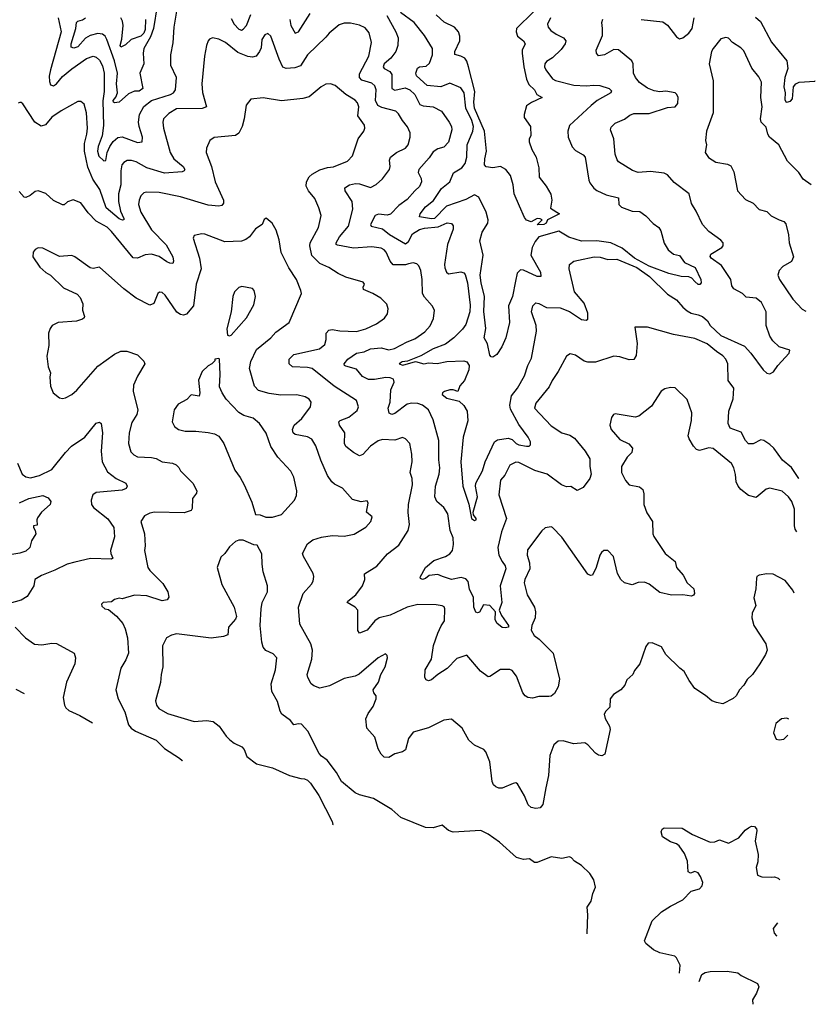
# Model space of a CAD drawing. Extents: x 2057697 to 2160550, y 827490 to 1016834.
# Tile 80 of 256: x 2128545 to 2133741, y 827490 to 833924. Entities that reach past the tile are written whole.
import ezdxf

# ---------------------------------------------------------------- set-up
doc = ezdxf.new("R2010")
doc.units = 0

msp = doc.modelspace()

# ---------------------------------------------------------------- linework, layer by layer
at = {"layer": '0CON20XD'}
for points in [[(2128797.1, 833935), (2128816.5, 833845), (2128745.3, 833595.3), (2128738.1, 833555), (2128739.4, 833519.4), (2128746.9, 833496.9), (2128765, 833492.2), (2128785, 833504.6), (2128825, 833551.5), (2128885, 833601.5), (2128980.8, 833669.2), (2129025, 833685.6), (2129045, 833678.1), (2129065, 833658.6), (2129085, 833622), (2129095.8, 833575), (2129096.2, 833455), (2129087.5, 833392.5), (2129091.9, 833231.9), (2129084.4, 833165), (2129057, 833095), (2129052.6, 833065), (2129062.6, 833032.6), (2129095, 833001.4), (2129107.2, 833002.8), (2129115.8, 833055), (2129134.3, 833095), (2129155, 833127.7), (2129185, 833153.9), (2129215, 833157.8), (2129315, 833122), (2129343.6, 833126.4), (2129347.7, 833155), (2129325.3, 833225), (2129320, 833255), (2129328.3, 833305), (2129355, 833355.9), (2129405.1, 833394.9), (2129529.4, 833435), (2129548.6, 833445), (2129563.1, 833465), (2129568.5, 833545), (2129532.7, 833625), (2129531.5, 833695), (2129547, 833773), (2129553.9, 833875), (2129576.1, 834006.1)], [(2129442.5, 834015), (2129418.5, 833865), (2129399.2, 833810.8), (2129356.2, 833735), (2129351.1, 833705), (2129355.6, 833635), (2129328.8, 833575), (2129348.8, 833475), (2129325, 833456.2), (2129294.3, 833455.7), (2129255, 833440), (2129195, 833384.4), (2129165, 833380), (2129157.5, 833385), (2129155, 833396.2), (2129172.5, 833417.5), (2129182.6, 833445), (2129176.9, 833505), (2129183, 833575), (2129164.5, 833655), (2129114.2, 833795), (2129103.2, 833815), (2129085, 833829.7), (2129055, 833832.5), (2129005, 833820.7), (2128975, 833802.2), (2128925, 833745.8), (2128897.7, 833737.8), (2128880.4, 833745), (2128880.8, 833765), (2128911.4, 833865), (2128915.3, 833905), (2128925.2, 833914.8), (2128955, 833922.4), (2128975, 833934.8)], [(2131136.9, 833557), (2131131.2, 833575), (2131142.6, 833607.4), (2131155, 833614.5), (2131200.2, 833619.8), (2131221.1, 833638.9), (2131240, 833695), (2131240, 833735), (2131189.5, 833819.6), (2131121.6, 833905), (2131031.2, 833971.2)], [(2131899.7, 833975), (2131790.6, 833865), (2131787.9, 833845), (2131796.2, 833816.2), (2131836.3, 833786.3), (2131846.4, 833765), (2131826.9, 833725), (2131826.1, 833705), (2131836.7, 833615), (2131855.6, 833535), (2131871.1, 833501.1), (2131908, 833465), (2131922, 833435), (2131956.7, 833415), (2131887.2, 833382.8), (2131855, 833360), (2131838.8, 833305), (2131838.8, 833285), (2131881.2, 833225), (2131882.5, 833165), (2131873.3, 833145), (2131872.5, 833125), (2131889.2, 833075), (2131918.1, 833025), (2131935.6, 832955), (2131937.5, 832895), (2131984.2, 832835), (2132014.1, 832784.1), (2132020, 832745), (2132012.3, 832692.3), (2132070, 832655), (2131992.5, 832615), (2131983.3, 832595), (2131967.5, 832585), (2131924, 832584), (2131957.5, 832615), (2131945, 832623.3), (2131925, 832623.8), (2131886.2, 832603.8), (2131854, 832614), (2131841, 832631), (2131810.2, 832705), (2131773.2, 832785), (2131767.9, 832845), (2131750, 832905), (2131720.5, 832945), (2131685, 832965.3), (2131635, 832955.4), (2131592.3, 832962.3), (2131580.6, 832975), (2131582.1, 833015), (2131593.7, 833065), (2131580, 833195), (2131514.9, 833345), (2131511, 833385), (2131517, 833455), (2131476.5, 833616.5), (2131465, 833652.2), (2131451.4, 833671.4), (2131425, 833686), (2131385.8, 833695.8), (2131387.1, 833715), (2131418.9, 833785), (2131419.5, 833815), (2131410.9, 833845), (2131385.5, 833875), (2131318, 833908), (2131265, 833954.8)], [(2129366.1, 833925), (2129365, 833858.5), (2129354.8, 833835), (2129335, 833815.2), (2129272.2, 833795), (2129235, 833759.5), (2129205, 833744), (2129200.6, 833755), (2129212.9, 833797.1), (2129219.6, 833885), (2129215.8, 833915), (2129205, 833934.7)], [(2129925, 833931.1), (2129945, 833895.4), (2129975, 833860.9), (2129994.5, 833855.5), (2130005, 833861.1), (2130025, 833885.6), (2130055, 833957.3)], [(2130308.3, 833925), (2130315, 833886), (2130345, 833836), (2130365, 833844.2), (2130442.6, 833965)], [(2130941.7, 833951.7), (2131000.9, 833845), (2131016.2, 833805), (2131013.8, 833755), (2131001.1, 833715), (2130968.3, 833671.7), (2130925, 833635.5), (2130919.5, 833615), (2130925.8, 833605), (2130962.5, 833585), (2130976.3, 833566.3), (2130975.6, 833475), (2130995, 833462.9), (2131061.5, 833478.6), (2131092.5, 833465), (2131124.7, 833435), (2131158.8, 833368.8), (2131180.4, 833360.4), (2131245, 833354.6), (2131298.6, 833325), (2131350.8, 833255), (2131365.7, 833225), (2131366.7, 833205), (2131345, 833122.9), (2131315, 833090.6), (2131275, 833078.9), (2131245, 833060), (2131219.4, 833020.6), (2131150.6, 832945), (2131147.5, 832925), (2131167.3, 832885), (2131168.8, 832865), (2131155.3, 832834.7), (2131125.6, 832805), (2131075, 832749.2), (2131020.5, 832709.6), (2130966.6, 832653.4), (2130944.2, 832645.8), (2130887.6, 832652.4), (2130865.6, 832645), (2130836.7, 832585), (2130839.4, 832575), (2130915, 832557.8), (2130959.5, 832519.5), (2131065, 832460), (2131084.5, 832475), (2131109.2, 832525), (2131155, 832552.2), (2131188.4, 832561.6), (2131278.9, 832571.1), (2131337.3, 832597.3), (2131365, 832592), (2131376.7, 832576.7), (2131376.9, 832555), (2131337.8, 832455), (2131320, 832325), (2131322.1, 832302.1), (2131333, 832273), (2131345, 832262.5), (2131425, 832275.6), (2131445, 832268.6), (2131455, 832258), (2131469.6, 832205), (2131487.7, 832057.7), (2131485.4, 832015), (2131458.3, 831931.7), (2131437.6, 831902.3), (2131380.5, 831845), (2131325, 831804.1), (2131245, 831773.8), (2131165, 831727.5), (2131076.8, 831693.2), (2131041.9, 831688.1), (2131022.5, 831675), (2131046.5, 831666.5), (2131129.4, 831690.6), (2131185, 831675.2), (2131215, 831682.5), (2131272, 831678), (2131335, 831691), (2131444.7, 831694.7), (2131465, 831689.1), (2131480.4, 831665), (2131478.2, 831635), (2131450.9, 831565), (2131418.9, 831531.1), (2131406.7, 831495), (2131375.4, 831505.4), (2131355, 831505.3), (2131319.2, 831495), (2131305.7, 831485), (2131304.3, 831475), (2131335, 831451.1), (2131415, 831432), (2131445, 831403.1), (2131468.2, 831365), (2131472.3, 831302.3)], [(2132011.4, 833935), (2131992.9, 833895), (2131995.8, 833875), (2132013.7, 833853.7), (2132048.3, 833828.3), (2132096, 833805), (2132111.4, 833785), (2132106.9, 833765), (2132080.7, 833729.3), (2132025, 833673.6), (2131985, 833649.4), (2131973.5, 833635), (2131972.7, 833615), (2131980.9, 833595), (2132025, 833537.3), (2132045, 833526.7), (2132165, 833496.2), (2132245, 833490.4), (2132295, 833496.8), (2132333, 833493), (2132394.3, 833474.3), (2132409.5, 833459.6), (2132406.5, 833445), (2132316.1, 833395), (2132277, 833363), (2132135, 833232.5), (2132124, 833195), (2132127.1, 833155), (2132153.3, 833093.3), (2132175, 833068.8), (2132225, 833040), (2132237.6, 833025), (2132261.1, 832875), (2132268.3, 832858.3), (2132295, 832821.9), (2132315, 832807.1), (2132375, 832778.2), (2132455, 832758.8), (2132456.8, 832716.8), (2132475, 832698.6), (2132545, 832671.4), (2132595, 832670.8), (2132635, 832642.5), (2132681.7, 832591.7), (2132720, 832565), (2132732.5, 832545), (2132753.8, 832463.8), (2132779.8, 832419.8), (2132815, 832390.8), (2132855, 832381.9), (2132887.6, 832337.6), (2132955.4, 832305), (2132993.6, 832225), (2132996.7, 832205), (2132986.9, 832193.1), (2132975, 832192.5), (2132953.7, 832213.7), (2132935, 832234.2), (2132915, 832242.9), (2132864.4, 832245.6), (2132785, 832265.3), (2132655, 832313.7), (2132561, 832365), (2132480.7, 832430.7), (2132405.5, 832465.5), (2132315, 832479.4), (2132215, 832477.5), (2132132.4, 832502.4), (2132065, 832542.3), (2131935.5, 832505), (2131910.5, 832475), (2131892.7, 832435), (2131884.1, 832385), (2131945.4, 832275), (2131947.5, 832245), (2131925, 832244.7), (2131835, 832286.8), (2131815, 832288.8), (2131793.5, 832266.5), (2131783.3, 832215), (2131762.7, 832115), (2131737.9, 832055), (2131744.4, 831945), (2131719.1, 831845), (2131694, 831785), (2131661.2, 831735), (2131635, 831717.5), (2131625, 831720), (2131615, 831732.5), (2131600, 831805), (2131578.1, 831845), (2131590, 831905), (2131577.1, 832017.1), (2131581.5, 832115), (2131557.8, 832205), (2131552.2, 832255), (2131571.9, 832385), (2131550.5, 832479.5), (2131565.6, 832535), (2131602.5, 832595), (2131604.5, 832615), (2131590.4, 832665), (2131543.3, 832765), (2131515, 832779.3), (2131458.4, 832748.4), (2131332.9, 832705), (2131255, 832624.8), (2131235, 832621.6), (2131155.5, 832635.5), (2131161.4, 832655), (2131195, 832700.7), (2131247.3, 832742.7), (2131299, 832821), (2131355, 832864), (2131377.3, 832922.7), (2131431.9, 832955), (2131454.6, 832985), (2131465.3, 833025), (2131467.3, 833105), (2131503.8, 833195), (2131508.3, 833225), (2131498.4, 833265), (2131459.3, 833345), (2131448.6, 833445), (2131425, 833477.8), (2131355, 833508.2), (2131295, 833485.3), (2131205, 833494.1), (2131136.9, 833557)], [(2131472.3, 831302.3), (2131441.2, 831195), (2131425.6, 831035), (2131440, 830875), (2131478.1, 830758.1), (2131494.6, 830665), (2131515, 830651.9), (2131526.7, 830655), (2131526.1, 830663.9), (2131508.3, 830688.3), (2131505.8, 830705), (2131534.6, 830805.4), (2131521.2, 830875), (2131522.9, 830895), (2131566.6, 830975), (2131585.8, 831035), (2131646.2, 831165), (2131665, 831177.8), (2131735, 831190), (2131761.6, 831181.6), (2131786.5, 831155), (2131805.2, 831145.3), (2131855, 831136), (2131872.3, 831137.7), (2131881.1, 831145), (2131880, 831165), (2131865.4, 831195), (2131805, 831278.8), (2131749.8, 831379.8), (2131746.1, 831405), (2131757.2, 831465), (2131795.4, 831515), (2131842.6, 831597.4), (2131863.6, 831665), (2131887.6, 831712.4), (2131919.2, 831889.2), (2131916.9, 831925), (2131887.1, 832015), (2131895.8, 832055), (2131915, 832072.5), (2131935, 832068.9), (2131985, 832043.5), (2132075, 832041.1), (2132135.9, 832015.9), (2132215, 831965.4), (2132245, 831959.2), (2132255, 831967.5), (2132254.4, 832005.6), (2132231.4, 832071.4), (2132169.2, 832145), (2132132.9, 832295), (2132136.2, 832325), (2132165, 832345.8), (2132195, 832353.1), (2132296.4, 832373.6), (2132335, 832371.5), (2132385, 832357.7), (2132445, 832359.6), (2132576.2, 832305), (2132657.3, 832245), (2132775, 832130.6), (2132835, 832093.1), (2132875, 832045.6), (2132905, 832021.1), (2132931.2, 832005), (2132976.2, 831996.2), (2133003.4, 831983.4), (2133036, 831955), (2133054.3, 831925), (2133125, 831859.4), (2133279.7, 831789.7), (2133320, 831745), (2133400, 831635), (2133425, 831613.3), (2133445, 831610), (2133467, 831623), (2133495.7, 831664.3), (2133570, 831745), (2133573.8, 831765), (2133505, 831785.5), (2133464.4, 831825), (2133443.1, 831855), (2133420, 831925), (2133420, 832015), (2133388.8, 832075), (2133355, 832104), (2133290.5, 832110.5), (2133266.2, 832135), (2133209.6, 832165), (2133196.5, 832185), (2133190, 832225), (2133128.5, 832318.5), (2133060, 832365), (2133054.1, 832375.9), (2133058.3, 832391.7), (2133131.2, 832435), (2133138.8, 832445), (2133138.8, 832465), (2133123.3, 832483.3), (2133045, 832540), (2133004.7, 832584.6), (2132963.5, 832673.5), (2132932.1, 832722.1), (2132917.5, 832785), (2132819.2, 832859.2), (2132775, 832910.8), (2132755, 832920.8), (2132665, 832931.5), (2132585, 832925.6), (2132548.2, 832938.2), (2132456.2, 832995), (2132447, 833007), (2132434.2, 833045), (2132426, 833145), (2132404.2, 833205), (2132408.8, 833221.2), (2132435, 833247.1), (2132495, 833273.1), (2132529.8, 833300.2), (2132555, 833311.1), (2132655, 833310.5), (2132775, 833350), (2132825.6, 833354.4), (2132844, 833375), (2132845.8, 833415), (2132837.5, 833435), (2132825, 833445.7), (2132765.5, 833455.5), (2132725, 833452.3), (2132688.1, 833458.1), (2132645, 833477.1), (2132593.8, 833513.8), (2132566.4, 833545), (2132554, 833574), (2132551.5, 833635), (2132543.5, 833655), (2132455, 833727.5), (2132425, 833728.6), (2132365, 833694.2), (2132325, 833686.7), (2132312, 833705), (2132310, 833725), (2132350.6, 833819.4), (2132351.1, 833865), (2132346.7, 833905), (2132353.6, 833926.4)], [(2132604, 833924), (2132745, 833910.6), (2132775, 833887.1), (2132835, 833811.4), (2132855, 833797.8), (2132875, 833804.5), (2132914.3, 833835), (2132936.4, 833865), (2132949.6, 833935)], [(2133350.2, 833940.2), (2133382.4, 833912.4), (2133455.9, 833775.9), (2133556.2, 833655), (2133562.7, 833605), (2133543.1, 833545), (2133535.5, 833485), (2133544.4, 833445), (2133541.8, 833401.8), (2133547.7, 833387.7), (2133555, 833385.7), (2133578.3, 833391.7), (2133592.7, 833407.3), (2133598.8, 833485), (2133615, 833505.4), (2133635, 833514.5), (2133737.3, 833522.7), (2133741.1, 833525.2)], [(2133634.5, 830925), (2133634.5, 830926.3), (2133586.7, 830996.7), (2133526.7, 831045), (2133469.2, 831125), (2133445, 831147.5), (2133405, 831174), (2133385, 831178.8), (2133335, 831151.8), (2133305, 831151.9), (2133284.7, 831174.7), (2133257.9, 831227.9), (2133184.4, 831255), (2133171.8, 831285), (2133176.2, 831365), (2133205.6, 831445.6), (2133208.6, 831515), (2133172.5, 831565), (2133169.4, 831675), (2133156.7, 831705), (2133138, 831728), (2133094.8, 831754.8), (2133035, 831804.6), (2132955, 831840.8), (2132815, 831866.9), (2132645, 831915.5), (2132562.5, 831915), (2132578.3, 831808.3), (2132571.2, 831728.8), (2132555, 831703.8), (2132525, 831700.8), (2132465, 831721.4), (2132425, 831724.4), (2132305, 831685.5), (2132255, 831686.7), (2132231.7, 831691.7), (2132175, 831732), (2132139.3, 831740.7), (2132115.9, 831724.1), (2132062.5, 831625), (2132023, 831567), (2132003.3, 831525), (2131915, 831418.8), (2131907.5, 831385), (2132015, 831269.4), (2132086.2, 831225), (2132138, 831208), (2132168.8, 831188.8), (2132237.8, 831105), (2132268.2, 831055), (2132267.9, 831005), (2132276.7, 830955), (2132267.9, 830925), (2132225, 830866.4), (2132185, 830847.1), (2132145, 830873.3), (2132115, 830871.2), (2132084.1, 830884.1), (2131989.2, 830955), (2131908.5, 830978.6), (2131805, 831031.1), (2131785, 831033.1), (2131746.3, 831013.7), (2131712.8, 830947.2), (2131684.3, 830915), (2131675, 830820), (2131724.6, 830665), (2131691.7, 830578.3), (2131668.4, 830475), (2131674.8, 830425), (2131695, 830382.5), (2131715.8, 830355), (2131719.2, 830335), (2131682.5, 830225), (2131693.2, 830115), (2131677.1, 830065), (2131690.5, 830030.4), (2131737.5, 829965), (2131737.8, 829955), (2131715, 829949.6), (2131695, 829953.2), (2131660.4, 829980.4), (2131649.2, 830005), (2131652, 830055), (2131615, 830095.8), (2131575, 830101.2), (2131546.8, 830053.2), (2131535, 830048.1), (2131525, 830052), (2131510.6, 830085), (2131508, 830148), (2131483, 830203), (2131473.2, 830253.2), (2131459.6, 830269.6), (2131427.8, 830277.8), (2131365.7, 830265.7), (2131305.4, 830285.4), (2131275, 830297.8), (2131218.3, 830291.7), (2131195, 830271.9), (2131175, 830265.5), (2131162.1, 830272.1), (2131160.8, 830280.8), (2131195.6, 830345), (2131249.5, 830390.5), (2131326.7, 830415), (2131355, 830434), (2131370.6, 830455), (2131378.5, 830495), (2131375, 830537.5), (2131355.6, 830585.6), (2131340, 830695), (2131315, 830735.7), (2131270, 830775), (2131255.6, 830805), (2131261.5, 830875), (2131285.3, 830954.7), (2131288.8, 830995), (2131282.4, 831047.6), (2131282.1, 831175), (2131245, 831310), (2131214.3, 831375), (2131175.7, 831405), (2131144.7, 831415.4), (2131105, 831417.5), (2131075, 831410.4), (2130995, 831349.6), (2130974.6, 831344.6), (2130958.3, 831351.7), (2130950.5, 831385), (2130964.5, 831425), (2130967.7, 831505), (2130990, 831555), (2130986, 831575), (2130965, 831584.4), (2130935.4, 831585.4), (2130862.4, 831572.4), (2130822, 831572), (2130782.7, 831592.7), (2130745, 831640), (2130675, 831660), (2130666, 831665), (2130664.4, 831675), (2130687.1, 831705), (2130745, 831744.6), (2130795, 831753.5), (2130836.1, 831773.9), (2130905, 831779.2), (2130955, 831765.4), (2130992.9, 831775), (2131075, 831819.6), (2131125, 831838.9), (2131191.9, 831885), (2131226, 831924), (2131247.8, 831972.2), (2131252.9, 832025), (2131239.2, 832055), (2131189.5, 832109.5), (2131176.4, 832135), (2131174.4, 832225), (2131165.5, 832285.5), (2131152.5, 832315), (2131138.3, 832328.3), (2131115, 832334.4), (2131085, 832329.4), (2131065, 832321.1), (2130985, 832321.5), (2130964.7, 832344.7), (2130937.8, 832405), (2130925, 832420), (2130905, 832430.4), (2130845, 832440), (2130725, 832431.1), (2130620.5, 832450.5), (2130612.5, 832455), (2130611.1, 832465), (2130632.7, 832505), (2130691.3, 832575), (2130720, 832685), (2130716.4, 832736.4), (2130670.6, 832805), (2130669.2, 832825), (2130698, 832845), (2130737.7, 832852.3), (2130765, 832850.7), (2130835, 832827.1), (2130873.2, 832846.8), (2130915, 832883.8), (2130959.2, 832945), (2130964.2, 832965), (2130960.8, 833005), (2130967.5, 833025), (2131005.7, 833055), (2131065.3, 833084.7), (2131081.1, 833105), (2131095.6, 833155), (2131094.4, 833185), (2131076.7, 833223.3), (2131045, 833264), (2131018.9, 833308.9), (2131002.5, 833325), (2130909.4, 833349.4), (2130883, 833362.9), (2130867.8, 833395), (2130873.1, 833465), (2130865, 833492.2), (2130845, 833508.6), (2130779.4, 833529.4), (2130764.1, 833545), (2130765, 833570), (2130824.6, 833685), (2130843.3, 833775), (2130828, 833838), (2130800.2, 833870.2), (2130765, 833887.8), (2130705, 833900), (2130665, 833901.1), (2130630.6, 833889.4), (2130565.4, 833834.6), (2130545, 833808.6), (2130425, 833694.4), (2130378.5, 833621.4), (2130341.8, 833608.2), (2130285, 833605.4), (2130263.2, 833613.2), (2130238.5, 833665), (2130185, 833816.7), (2130165, 833833.8), (2130145, 833823.8), (2130127.1, 833795), (2130120.9, 833739.1), (2130111.4, 833715), (2130089.2, 833685), (2130065, 833677.9), (2130035, 833682.5), (2129969.8, 833709.8), (2129888, 833775), (2129845, 833796.7), (2129805, 833804), (2129785, 833796.2), (2129776.2, 833785), (2129764.3, 833755.7), (2129750.8, 833685), (2129733.6, 833505), (2129737.8, 833447.8), (2129764, 833355), (2129735.9, 833344.1), (2129568.8, 833341.2), (2129519.8, 833310.2), (2129484.3, 833275), (2129478.6, 833255), (2129484.4, 833215), (2129526.9, 833055), (2129551.8, 833015), (2129611.9, 832965), (2129624.2, 832945), (2129618, 832935), (2129605, 832930.5), (2129491, 832921.1), (2129375, 832955.8), (2129305, 832993.8), (2129275, 833003.6), (2129246.5, 833003.5), (2129225, 832991.4), (2129212.9, 832975), (2129204.3, 832935.7), (2129204.3, 832845), (2129191, 832785), (2129190.2, 832735), (2129203.3, 832673.3), (2129225.5, 832624.5), (2129224.2, 832615.8), (2129216.4, 832613.6), (2129195, 832622.8), (2129109.1, 832695), (2129067.5, 832815), (2129021.4, 832881.4), (2128990.1, 832960.1), (2128968.6, 833065), (2128968.4, 833115), (2128984.1, 833175), (2128986.6, 833215), (2128980.5, 833315), (2128965, 833371.2), (2128945, 833388), (2128925, 833390), (2128815, 833327.8), (2128755, 833285.6), (2128713.3, 833236.7), (2128685, 833228.6), (2128644.4, 833254.4), (2128565, 833373.3), (2128555, 833383.3), (2128545, 833382.5), (2128535, 833377.5)], [(2133713.2, 832845.2), (2133662.4, 832882.4), (2133632.5, 832925), (2133558.7, 832998.7), (2133503.3, 833105), (2133442.9, 833155), (2133431.2, 833175), (2133421.2, 833221.2), (2133387.5, 833255), (2133382.2, 833275), (2133393.1, 833355), (2133384.4, 833415), (2133388.6, 833515), (2133371.3, 833551.3), (2133326, 833606), (2133275, 833720), (2133255, 833740), (2133201.2, 833775), (2133175, 833803.3), (2133156.4, 833806.4), (2133125, 833798), (2133074, 833735), (2133064, 833715), (2133047.5, 833635), (2133073.3, 833525), (2133074.4, 833315), (2133031.1, 833195), (2133022.9, 833135), (2133031.2, 833105), (2133022, 833055), (2133043.3, 833023.3), (2133092.5, 832992.5), (2133168.7, 832978.7), (2133189.1, 832969.1), (2133209.1, 832929.1), (2133232.5, 832805), (2133285, 832748.8), (2133336.2, 832725), (2133375, 832684), (2133425, 832670), (2133452.4, 832642.4), (2133505.5, 832615.5), (2133535, 832605.8), (2133549.5, 832589.6), (2133567, 832517), (2133571.1, 832465), (2133598, 832375), (2133585, 832343.8), (2133529.7, 832310.3), (2133505.8, 832285), (2133496.9, 832255), (2133507.5, 832225), (2133595, 832097.1), (2133655, 832031.9), (2133679.3, 832018.7)], [(2133620.2, 830577.1), (2133610.6, 830595), (2133605.5, 830615.5), (2133606.2, 830725), (2133588.5, 830775), (2133566.7, 830806.7), (2133525, 830842.9), (2133445, 830863.1), (2133420, 830855), (2133355, 830802), (2133305, 830814.5), (2133255, 830853.6), (2133237.9, 830875), (2133224.6, 830905), (2133219.1, 830950.9), (2133209.5, 830995), (2133193.9, 831023.9), (2133075, 831120.8), (2133045, 831126.7), (2132985, 831108.9), (2132965, 831115.7), (2132946, 831136), (2132916.4, 831185), (2132910.9, 831205), (2132932.2, 831305), (2132935.6, 831355), (2132905, 831442.5), (2132825, 831518.8), (2132795, 831521.2), (2132758.3, 831511.7), (2132735, 831496.7), (2132671.3, 831398.7), (2132587.9, 831332.1), (2132565, 831327.1), (2132435, 831348.8), (2132422.5, 831345), (2132410, 831325), (2132400, 831275), (2132408.8, 831245), (2132465, 831181.2), (2132523, 831153), (2132548, 831125), (2132542.5, 831095), (2132511.9, 831065), (2132474.5, 831005), (2132475.5, 830965), (2132502.5, 830912.5), (2132524.6, 830884.6), (2132592.2, 830872.2), (2132614.4, 830854.4), (2132621.9, 830825), (2132621.5, 830755), (2132640.5, 830700.5), (2132677.1, 830645), (2132680, 830565), (2132685.8, 830545.8), (2132760, 830435), (2132825, 830383.3), (2132833.8, 830345), (2132878.8, 830295), (2132904.2, 830244.2), (2132946.7, 830205), (2132952.5, 830175), (2132946.4, 830163.6), (2132933, 830157), (2132875, 830165.8), (2132802.7, 830162.7), (2132725, 830180.8), (2132655, 830235.8), (2132625, 830249.2), (2132585, 830246), (2132545, 830232), (2132495, 830243.3), (2132470, 830265), (2132449.4, 830305), (2132422.9, 830415), (2132385, 830456.2), (2132360, 830455), (2132345, 830442.5), (2132334.2, 830425.8), (2132310, 830345), (2132285, 830293.8), (2132272, 830292), (2132255, 830301.2), (2132085, 830542), (2132025, 830606.2), (2132015, 830610), (2131976.4, 830603.6), (2131955, 830583.3), (2131861.2, 830458.8), (2131860, 830425), (2131874.4, 830375), (2131877.1, 830335), (2131843.1, 830265), (2131839.4, 830245), (2131859.4, 830165), (2131908, 830085), (2131914, 830055), (2131910.8, 830015), (2131888.6, 829965), (2131885.7, 829935), (2131905, 829900), (2131936.7, 829876.7), (2132029.4, 829785), (2132070.8, 829615), (2132060.8, 829565), (2132038.3, 829521.7), (2132016.4, 829503.6), (2132000.3, 829500.3), (2131935, 829500.6), (2131895, 829489.6), (2131863.9, 829493.9), (2131845.4, 829505.4), (2131831.2, 829525), (2131788.9, 829635), (2131761.7, 829671.7), (2131745, 829678.6), (2131685, 829677.1), (2131615, 829631.2), (2131605, 829630), (2131555, 829666.7), (2131465, 829771.2), (2131399.3, 829750.7), (2131335.7, 829684.3), (2131274.8, 829645.2), (2131235, 829610), (2131215, 829604.5), (2131200, 829610), (2131190.8, 829625), (2131192.7, 829675), (2131233.8, 829745), (2131248.2, 829835), (2131274.8, 829915.3), (2131296.6, 829963.4), (2131319.5, 829995), (2131322, 830075), (2131316.9, 830086.9), (2131304.3, 830094.3), (2131265, 830100), (2131145, 830101.8), (2131075.6, 830085.5), (2130965, 830032.7), (2130892, 830015), (2130864, 829996), (2130814.6, 829935.4), (2130765, 829914.4), (2130753.2, 829933.2), (2130754, 830065), (2130735, 830084), (2130684, 830115), (2130688, 830125), (2130739.4, 830165), (2130784.4, 830225), (2130799.2, 830265), (2130797.5, 830302.5), (2130877, 830353), (2130947.4, 830432.6), (2131020.6, 830489.4), (2131081.4, 830585), (2131091.4, 830625), (2131082.6, 830702.6), (2131084.6, 830755), (2131110.4, 830885), (2131107.9, 830925), (2131095.6, 830965), (2131107.3, 831035), (2131105.5, 831085.5), (2131093.8, 831153.8), (2131065, 831184.2), (2131045, 831194.2), (2130995, 831176.9), (2130915, 831181.5), (2130885, 831171.8), (2130835, 831137.7), (2130785, 831083.6), (2130765, 831074.5), (2130724.5, 831094.6), (2130675, 831134.3), (2130666.4, 831155), (2130669.3, 831225), (2130634.5, 831275), (2130628.6, 831295), (2130638.8, 831305), (2130695, 831326.5), (2130749.4, 831370.6), (2130757.5, 831395), (2130744.6, 831434.6), (2130599.3, 831529.3), (2130455, 831643.9), (2130425, 831651.6), (2130327.5, 831655), (2130304.2, 831675), (2130304.6, 831705.4), (2130336, 831735), (2130502, 831772), (2130538.3, 831801.7), (2130546.9, 831835), (2130547.1, 831875), (2130564.5, 831895.5), (2130585, 831898.9), (2130635, 831889.6), (2130744, 831886), (2130805, 831903.1), (2130875, 831936.7), (2130927, 831973), (2130947.4, 832002.6), (2130950.8, 832035), (2130942, 832065), (2130904.3, 832104.3), (2130851.2, 832135), (2130790.3, 832160.3), (2130787.5, 832175), (2130795.8, 832195.8), (2130789.1, 832209.1), (2130675, 832241.5), (2130625, 832265.6), (2130564.2, 832305), (2130505, 832330), (2130453.2, 832383.2), (2130440, 832445), (2130441.8, 832465), (2130496.9, 832565), (2130513.1, 832645), (2130499.4, 832695), (2130471.4, 832755), (2130430.8, 832805), (2130415.8, 832835), (2130418.1, 832865), (2130435, 832897.1), (2130454.3, 832915), (2130505, 832942.7), (2130555, 832957.7), (2130595, 832962.1), (2130685, 832998.1), (2130717.5, 833035), (2130754.6, 833145.4), (2130791.4, 833195), (2130798.6, 833215), (2130795.8, 833235), (2130752.9, 833295), (2130759.6, 833355), (2130751.3, 833381.3), (2130735, 833398.5), (2130674.7, 833434.7), (2130604.5, 833494.5), (2130575, 833504.3), (2130545, 833501.4), (2130514.6, 833485.4), (2130435, 833420.5), (2130395, 833408.5), (2130255, 833392.9), (2130135, 833412.9), (2130055, 833403.3), (2130023.8, 833365), (2130011.9, 833275), (2129997.8, 833225), (2129976.9, 833183.1), (2129953.4, 833166.6), (2129815.6, 833154.4), (2129785.7, 833134.3), (2129764, 833085), (2129762.9, 833055), (2129798.2, 832965), (2129820.8, 832865), (2129876.5, 832745), (2129875.5, 832724.5), (2129865, 832710), (2129845, 832705.6), (2129775, 832712.2), (2129595, 832766.2), (2129455, 832794.5), (2129372.5, 832797.5), (2129355, 832792), (2129336.8, 832773.2), (2129324.3, 832745), (2129320.5, 832715), (2129335.5, 832665), (2129405, 832549.5), (2129501.7, 832451.7), (2129545.2, 832375), (2129550, 832345), (2129545, 832330.6), (2129525, 832331.8), (2129505, 832342.1), (2129455, 832376.6), (2129405, 832390.9), (2129363.4, 832386.6), (2129315, 832364.5), (2129285, 832368.1), (2129145, 832540), (2129115, 832568.2), (2129045, 832606.5), (2128992.5, 832662.5), (2128945, 832726.7), (2128895, 832746.7), (2128856.4, 832733.6), (2128836, 832714), (2128825, 832713.8), (2128765, 832742), (2128715, 832788.8), (2128665, 832806), (2128645, 832801.2), (2128613.3, 832775), (2128585, 832760.8), (2128573.8, 832765), (2128541.2, 832801.2)], [(2133603.8, 830177), (2133595, 830196.7), (2133545, 830258.8), (2133465, 830300), (2133425, 830302.5), (2133375, 830293.8), (2133360, 830285), (2133356.7, 830275), (2133352.5, 830205), (2133340, 830145), (2133352, 830095), (2133328.6, 830045), (2133325.6, 830015), (2133340, 829965), (2133418.9, 829845), (2133427.5, 829805), (2133416, 829775), (2133378, 829715), (2133330, 829645), (2133296.6, 829613.4), (2133275, 829576.2), (2133245.8, 829545), (2133224.3, 829505.7), (2133205, 829488), (2133136.1, 829453.9), (2133095, 829461.2), (2133065, 829474), (2133025, 829508), (2132954.3, 829554.3), (2132916.2, 829605), (2132883.6, 829663.6), (2132856.4, 829686.4), (2132765.8, 829775.8), (2132735.6, 829825.6), (2132675, 829851.2), (2132650, 829850), (2132635, 829827.5), (2132594, 829715), (2132559.5, 829670.4), (2132548.8, 829645), (2132509.5, 829610.4), (2132496, 829575), (2132471.2, 829545), (2132423.3, 829515), (2132400.8, 829485), (2132398.8, 829431.2), (2132372.9, 829405), (2132363.1, 829385), (2132368, 829358), (2132397.2, 829307.2), (2132401.9, 829285), (2132365.6, 829124.4), (2132345.8, 829114.2), (2132325, 829118.6), (2132305, 829131.9), (2132255, 829186.5), (2132235, 829197.9), (2132161.1, 829191.1), (2132095, 829212.2), (2132061.5, 829208.5), (2132034, 829185), (2132007.1, 829115), (2131998.1, 828985), (2131981.9, 828905), (2131962, 828795), (2131945, 828773.8), (2131915, 828770), (2131885, 828776), (2131865, 828794), (2131842.1, 828852.1), (2131795, 828931.2), (2131785, 828936.2), (2131767.7, 828932.3), (2131695, 828902.5), (2131675, 828902.5), (2131655, 828910.8), (2131640, 828925), (2131630.8, 828945), (2131614.5, 829075), (2131589.8, 829139.8), (2131575.5, 829155.5), (2131515, 829184), (2131478, 829215), (2131433.8, 829295), (2131365, 829353.3), (2131315, 829346.7), (2131215, 829295.7), (2131115, 829269.2), (2131085, 829226.7), (2131065, 829153.8), (2131045, 829140), (2130995, 829126.4), (2130955, 829101.9), (2130925.7, 829105.7), (2130905, 829123.8), (2130885, 829160), (2130865.3, 829235.3), (2130812, 829295), (2130806, 829355), (2130820.4, 829389.6), (2130852.9, 829435), (2130872, 829485), (2130872, 829505), (2130857.5, 829525), (2130854.2, 829545), (2130887.5, 829595), (2130904.1, 829645.9), (2130931.2, 829695), (2130946.7, 829755), (2130945, 829770), (2130935, 829780), (2130885, 829753.3), (2130762.5, 829647.5), (2130735, 829634.4), (2130665, 829618.5), (2130567.9, 829572.1), (2130505, 829556), (2130465, 829570.8), (2130448, 829585), (2130425.7, 829625), (2130422.9, 829645), (2130453.5, 829745), (2130457.5, 829805), (2130445.4, 829845.4), (2130373.6, 829973.6), (2130366.5, 830085), (2130395.5, 830175), (2130451.4, 830235), (2130461.4, 830255), (2130465.6, 830285), (2130461.4, 830305), (2130397.5, 830415), (2130392.5, 830435), (2130425, 830498.8), (2130460, 830525), (2130515, 830542.5), (2130585, 830552.5), (2130665, 830550), (2130728.7, 830561.3), (2130805, 830608), (2130837.5, 830645), (2130846.2, 830675), (2130810, 830705), (2130820, 830765), (2130815, 830780), (2130775, 830773.3), (2130717.5, 830787.5), (2130653.4, 830863.4), (2130599.8, 830889.8), (2130582.5, 830905), (2130555.5, 830945.5), (2130511.1, 831045), (2130479.4, 831139.4), (2130452.6, 831182.6), (2130425, 831197.1), (2130343.8, 831213.8), (2130330.8, 831225), (2130326.9, 831245), (2130337.8, 831275), (2130388.3, 831318.3), (2130444.2, 831395), (2130448, 831425), (2130434.4, 831444.4), (2130408.7, 831458.7), (2130355, 831473.3), (2130250.2, 831470.2), (2130175, 831480.4), (2130105, 831501.5), (2130078.2, 831528.2), (2130045.5, 831645), (2130055, 831691.2), (2130092, 831768), (2130185.8, 831845), (2130217.1, 831882.9), (2130304.4, 831945.6), (2130384.4, 832135), (2130381.8, 832155), (2130352.1, 832225), (2130301.7, 832301.7), (2130253.1, 832403.1), (2130239.4, 832485), (2130218.9, 832548.9), (2130193.9, 832593.9), (2130155, 832626.7), (2130141.7, 832618.3), (2130127.5, 832585), (2130085, 832556.2), (2130045, 832504), (2130022.4, 832487.6), (2129992.6, 832477.4), (2129885, 832471.1), (2129755, 832521.4), (2129735, 832524), (2129685, 832512.5), (2129678.8, 832495), (2129719.2, 832365), (2129730.5, 832295), (2129697.7, 832195), (2129679.2, 832055), (2129635, 831998.8), (2129615, 831994), (2129595, 831997.5), (2129571.7, 832011.7), (2129495, 832123.3), (2129475, 832140), (2129457, 832143), (2129447.5, 832135), (2129420.8, 832069.2), (2129395, 832058), (2129305, 832104), (2129225, 832165.5), (2129065, 832306.2), (2129025, 832298.8), (2129005, 832301.2), (2128905, 832374), (2128885, 832382), (2128805, 832377.1), (2128695, 832430), (2128666.4, 832433.6), (2128645, 832422.5), (2128633.8, 832405), (2128630, 832375), (2128676.8, 832306.8), (2128715, 832271.2), (2128746.7, 832255), (2128831.7, 832171.7), (2128919.2, 832129.2), (2128938.8, 832108.8), (2128956.8, 832066.8), (2128956, 832025), (2128968, 831985), (2128965.8, 831975), (2128955, 831967.5), (2128915, 831953.6), (2128795, 831944.2), (2128757.5, 831925), (2128743.3, 831905), (2128733.8, 831875), (2128735.8, 831795), (2128721.4, 831725), (2128731.1, 831655), (2128745.7, 831615.7), (2128741.7, 831588.3), (2128745, 831530), (2128763.3, 831485), (2128805, 831453.8), (2128825, 831448.8), (2128845, 831452), (2128885, 831474), (2128918, 831502), (2129055, 831660.8), (2129165, 831738.6), (2129205, 831757.1), (2129245, 831758.6), (2129315, 831733.8), (2129355, 831693.3), (2129361.2, 831675), (2129314.6, 831595.4), (2129288.6, 831535), (2129285.6, 831495), (2129315.6, 831375), (2129309.4, 831345), (2129278, 831292), (2129260, 831225), (2129255.7, 831155), (2129270.3, 831100.3), (2129289.3, 831079.3), (2129315, 831066.7), (2129405, 831063.8), (2129436.5, 831056.5), (2129475, 831035.7), (2129542.5, 831025), (2129566.7, 831015), (2129585, 830997.5), (2129595.9, 830975.9), (2129675, 830895.8), (2129701.1, 830845), (2129699.6, 830830.4), (2129674.4, 830795.6), (2129671.2, 830728.8), (2129665, 830717.5), (2129619.1, 830700.9), (2129425, 830705.5), (2129395, 830700), (2129358.8, 830681.2), (2129336, 830645), (2129360.5, 830565), (2129363.5, 830485), (2129358.9, 830455), (2129380.6, 830345), (2129394.2, 830325), (2129480.5, 830240.4), (2129512.7, 830185), (2129518.6, 830151.4), (2129507.8, 830132.2), (2129475, 830125.5), (2129375, 830159.2), (2129295, 830162.5), (2129215, 830140), (2129195, 830143.3), (2129164, 830136), (2129145, 830120), (2129090, 830115), (2129080, 830105), (2129081.7, 830091.7), (2129100, 830075), (2129125, 830070), (2129177.1, 830027.1), (2129217.6, 829977.6), (2129234.3, 829944.3), (2129249.2, 829885), (2129255.6, 829785), (2129238.3, 829741.7), (2129205, 829687.5), (2129172.5, 829545), (2129187.5, 829485), (2129231.4, 829401.4), (2129255.4, 829315.4), (2129273.6, 829293.7), (2129300.8, 829275), (2129435.3, 829215.4), (2129491.2, 829161.2), (2129588.5, 829098.5), (2129605, 829083.8), (2129607, 829079.9)], [(2129915, 831857.5), (2129925, 831862.5), (2130025, 831976.2), (2130075, 832060), (2130085.8, 832115), (2130076.7, 832155), (2130065, 832167.5), (2129995, 832180), (2129975, 832173.8), (2129948, 832145), (2129937.5, 832115), (2129925.5, 832014.5), (2129897, 831903), (2129901.7, 831861.7), (2129915, 831857.5)], [(2130152.3, 830672.3), (2130195, 830672.9), (2130255, 830691.2), (2130340.6, 830785), (2130351.9, 830815), (2130354.5, 830845), (2130334.5, 830935), (2130315, 830974.2), (2130230.5, 831065), (2130184, 831135), (2130155, 831222.5), (2130111.4, 831285), (2130070.3, 831320.3), (2130007.8, 831337.8), (2129976.1, 831356.1), (2129894, 831445), (2129866.2, 831485), (2129850, 831525), (2129854.2, 831605), (2129850, 831705), (2129845, 831710), (2129820, 831705), (2129820, 831695), (2129800, 831675), (2129775, 831662.5), (2129737.5, 831625), (2129712.3, 831567.7), (2129721.2, 831485), (2129716.4, 831463.6), (2129665, 831473.3), (2129637.3, 831442.7), (2129578.8, 831411.2), (2129553.8, 831373.8), (2129541.2, 831295), (2129556.7, 831265), (2129582.5, 831245), (2129625, 831234), (2129695, 831234.2), (2129775.5, 831225.5), (2129817.4, 831217.4), (2129845, 831202.5), (2129878.2, 831155), (2129950.3, 830980.3), (2129985, 830933.3), (2130010.8, 830885), (2130060.9, 830770.9), (2130085, 830690), (2130115, 830687.5), (2130152.3, 830672.3)], [(2128530.8, 831025), (2128560, 830955), (2128585, 830935.7), (2128615, 830930), (2128675, 830945.4), (2128755, 830984.5), (2128843.5, 831096.5), (2128883.4, 831136.6), (2128970.8, 831195), (2129045, 831287.5), (2129065, 831294.2), (2129076.9, 831285), (2129084.5, 831224.5), (2129076.7, 831103.3), (2129082.7, 831035), (2129119.1, 830969.1), (2129173.8, 830925), (2129237.1, 830895), (2129247.1, 830875), (2129239.4, 830860.6), (2129215, 830850.4), (2129045, 830834.5), (2129021.7, 830818.3), (2129010.6, 830785), (2129014.3, 830755), (2129027.2, 830737.2), (2129121.2, 830661.2), (2129159.4, 830605), (2129164.4, 830545), (2129138.6, 830455), (2129139.2, 830435), (2129153.8, 830405), (2129145, 830398), (2129007.3, 830402.7), (2128905, 830380), (2128853.8, 830366.2), (2128775, 830326.9), (2128687.2, 830292.8), (2128643.8, 830265), (2128638, 830225), (2128594, 830155), (2128555, 830130), (2128475, 830110)], [(2128543.8, 830766.2), (2128605, 830795.3), (2128695, 830815.5), (2128730, 830800), (2128749.2, 830775), (2128744.2, 830755), (2128687.5, 830705), (2128661.3, 830668.7), (2128656, 830655), (2128658.3, 830621.7), (2128635, 830617.5), (2128634, 830605), (2128646.2, 830586.2), (2128650, 830565), (2128622.1, 830517.9), (2128610, 830475), (2128585, 830451.4), (2128545, 830436.9), (2128455, 830422.2)], [(2132251.8, 827951.6), (2132250, 827955), (2132256.2, 828075), (2132251.2, 828125), (2132276.7, 828165), (2132288.8, 828215), (2132306, 828255), (2132293.6, 828303.6), (2132267.5, 828345), (2132215, 828396.7), (2132167.5, 828425), (2132147.7, 828447.7), (2132135, 828453.3), (2132085, 828443.3), (2132016.4, 828453.6), (2131925, 828416.2), (2131907.7, 828417.7), (2131875, 828440), (2131835, 828437.1), (2131788.9, 828448.9), (2131679.1, 828549.1), (2131605, 828601.2), (2131555.9, 828625.9), (2131375, 828615.8), (2131345.8, 828625.8), (2131305, 828660), (2131245, 828642.5), (2131195.7, 828645.7), (2131035, 828711.2), (2130975, 828763.3), (2130855, 828833.8), (2130765, 828858), (2130735, 828872.5), (2130646.7, 828945), (2130614.1, 829004.1), (2130553.3, 829085), (2130515, 829111.2), (2130499.7, 829129.7), (2130425.8, 829275), (2130385, 829321.4), (2130365, 829323.3), (2130335, 829316), (2130314.2, 829345), (2130256.9, 829385), (2130245.6, 829405), (2130229.4, 829469.4), (2130191.8, 829535), (2130187.5, 829585), (2130216.2, 829675), (2130223.6, 829753.6), (2130200.5, 829780.4), (2130151.3, 829801.3), (2130135, 829823.8), (2130125.3, 829855.4), (2130116, 829966), (2130121.2, 830075), (2130128.5, 830115), (2130162.5, 830185), (2130164.2, 830225), (2130135.8, 830315), (2130127.5, 830365), (2130125.8, 830434.2), (2130095, 830490), (2130075, 830492.5), (2130005, 830523.3), (2129976.4, 830523.6), (2129955, 830513.3), (2129915, 830480), (2129883.8, 830435), (2129857.7, 830412.3), (2129833.8, 830345), (2129864.1, 830234.1), (2129945.5, 830085.5), (2129960.8, 830025), (2129954.3, 830005.7), (2129907.5, 829955), (2129903.3, 829905), (2129875, 829892.5), (2129795, 829883.1), (2129568.8, 829911.2), (2129537, 829903), (2129504.3, 829885.7), (2129476.9, 829833.1), (2129480, 829695), (2129468, 829645), (2129465, 829593.3), (2129432.8, 829472.8), (2129439.1, 829445), (2129452.9, 829422.9), (2129510.2, 829390.2), (2129685, 829336.9), (2129765, 829345.6), (2129807.4, 829337.4), (2129847.5, 829307.5), (2129892.6, 829242.6), (2129917.9, 829217.9), (2129945, 829196.2), (2129995, 829173.3), (2130010, 829155), (2130028.3, 829108.3), (2130092.3, 829062.3), (2130195.7, 829035.7), (2130306.1, 828986.1), (2130380, 828965), (2130405, 828963.8), (2130425, 828954.2), (2130445, 828934.2), (2130498.1, 828855), (2130586.2, 828685), (2130590, 828665), (2130588.5, 828661.2)], [(2128515, 829954), (2128582, 829885), (2128642.4, 829842.4), (2128688.6, 829838.6), (2128755, 829850.6), (2128785, 829846.9), (2128901.2, 829785), (2128909.2, 829755), (2128904, 829715), (2128850.8, 829595), (2128829.2, 829495), (2128837.1, 829445), (2128846.6, 829426.6), (2128865, 829410), (2128937.6, 829377.6), (2129020.3, 829330.3)], [(2128520, 829550), (2128574.6, 829520.4)], [(2133568.6, 829354.2), (2133555, 829360), (2133520, 829355), (2133482.5, 829325), (2133467.5, 829265), (2133485, 829222.5), (2133505, 829217.5), (2133535, 829222.5), (2133562.7, 829247.9)], [(2132854.5, 827694.4), (2132858.1, 827745), (2132835, 827793.3), (2132823.9, 827803.9), (2132725.5, 827825.5), (2132683.3, 827845), (2132635, 827886.7), (2132626.2, 827905), (2132675, 828035.7), (2132736, 828094), (2132795, 828131.1), (2132875, 828172.9), (2132931.3, 828228.7), (2132985.6, 828244.4), (2133002, 828265), (2133005.7, 828285), (2132991.9, 828325), (2132975, 828350), (2132955, 828358.8), (2132925, 828346.7), (2132910, 828355), (2132906, 828425), (2132885.7, 828475), (2132851.4, 828525), (2132835, 828538.6), (2132795, 828552), (2132742, 828585), (2132733.6, 828616.4), (2132740, 828635), (2132755, 828642.5), (2132871.2, 828641.2), (2132939.7, 828599.7), (2133055, 828549.2), (2133085, 828552), (2133115, 828563.8), (2133175, 828542), (2133242.3, 828577.7), (2133282.3, 828627.7), (2133305, 828643.3), (2133325, 828653.3), (2133345, 828652.5), (2133357.7, 828637.7), (2133360, 828625), (2133347.5, 828555), (2133367.9, 828467.9), (2133365, 828420), (2133353.8, 828385), (2133363.3, 828335), (2133392.3, 828322.3), (2133455, 828320.8), (2133475, 828322.5), (2133498, 828315), (2133509.5, 828302.8)], [(2133493.7, 828021.9), (2133466.7, 827985), (2133473.3, 827955), (2133487.3, 827937.3), (2133488.9, 827936.1)], [(2132982.7, 827639.8), (2133000.6, 827685), (2133022, 827698), (2133055, 827705.5), (2133165, 827707.4), (2133235, 827695.6), (2133257.3, 827677.3), (2133363.8, 827625), (2133372, 827605), (2133357.5, 827562.5), (2133331.5, 827518.6), (2133333.4, 827490.1)]]:
    msp.add_lwpolyline(points, dxfattribs=at)

doc.saveas('drawing.dxf')
